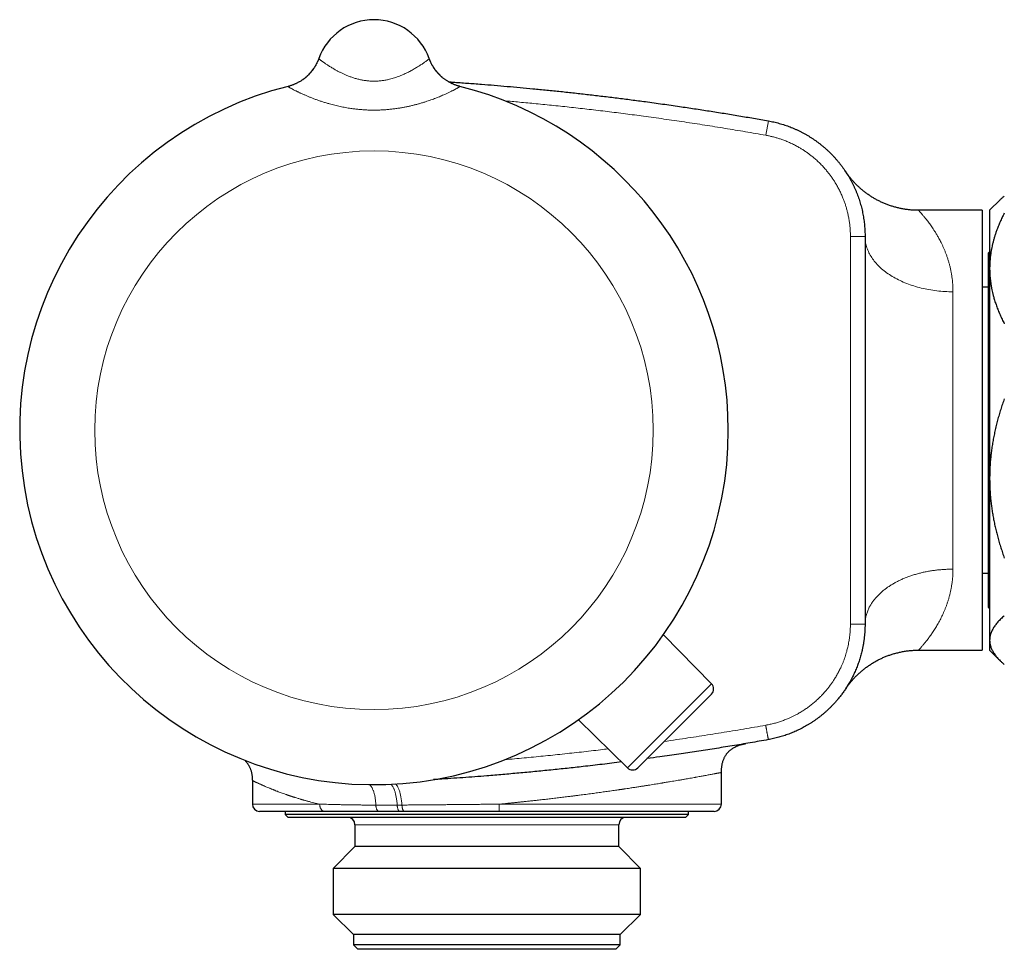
# Model space of a CAD drawing. Header units: millimetres. Extents: x 8 to 757, y 12 to 389.
# Tile 2 of 18: x 32 to 99, y 318 to 382. Entities that reach past the tile are written whole.
import ezdxf

# ---------------------------------------------------------------- set-up
doc = ezdxf.new("R2010")
doc.units = ezdxf.units.MM

msp = doc.modelspace()

# ---------------------------------------------------------------- linework, layer by layer
at = {"color": 7, "linetype": 'Continuous', "lineweight": 30}
for p, q in [((52.082, 379.051), (52.083, 379.052)), ((52.082, 379.051), (52.082, 379.051)), ((59.614, 379.052), (59.614, 379.051)), ((59.614, 379.051), (59.614, 379.051)), ((98.565, 369.419), (97.848, 368.703)), ((92.991, 368.703), (92.99, 368.703)), ((97.348, 368.703), (92.991, 368.703)), ((97.348, 368.703), (97.348, 338.703)), ((97.848, 368.703), (97.848, 364.739)), ((89.348, 366.927), (89.348, 353.703)), ((89.348, 366.919), (89.348, 366.927)), ((89.348, 366.927), (89.348, 366.918)), ((97.848, 365.879), (97.772, 365.803)), ((97.772, 341.603), (97.772, 365.803)), ((97.848, 364.739), (97.848, 350.422)), ((97.772, 363.453), (97.348, 363.454)), ((97.772, 363.451), (97.348, 363.451)), ((89.348, 353.703), (89.348, 340.479)), ((97.848, 350.422), (97.848, 339.387)), ((97.348, 343.955), (97.772, 343.955)), ((97.348, 343.953), (97.772, 343.953)), ((97.772, 341.603), (97.848, 341.527)), ((78.869, 336.413), (75.588, 339.752)), ((97.848, 339.387), (97.848, 338.703)), ((92.99, 338.703), (97.348, 338.703)), ((97.848, 338.703), (98.565, 337.986)), ((78.866, 335.709), (73.843, 330.685)), ((73.139, 330.682), (69.799, 333.964)), ((47.548, 329.816), (47.548, 328.203)), ((79.548, 328.203), (79.548, 330.363)), ((52.495, 327.703), (48.048, 327.703)), ((49.798, 327.703), (49.798, 327.503)), ((49.798, 327.503), (49.998, 327.303)), ((77.298, 327.503), (49.798, 327.503)), ((77.098, 327.303), (49.998, 327.303)), ((57.931, 327.703), (57.617, 327.703)), ((79.048, 327.703), (64.367, 327.703)), ((77.098, 327.303), (77.298, 327.503)), ((77.298, 327.503), (77.298, 327.703)), ((54.548, 326.803), (54.548, 325.303)), ((72.548, 325.303), (72.548, 326.803)), ((54.548, 325.303), (53.071, 323.825)), ((72.548, 325.303), (54.548, 325.303)), ((74.026, 323.825), (72.548, 325.303)), ((53.071, 323.825), (53.071, 320.68)), ((74.026, 323.825), (53.071, 323.825)), ((74.026, 320.68), (74.026, 323.825)), ((53.071, 320.68), (54.448, 319.303)), ((74.026, 320.68), (53.071, 320.68)), ((72.648, 319.303), (74.026, 320.68)), ((54.448, 319.303), (54.448, 318.603)), ((72.648, 319.303), (54.448, 319.303)), ((72.648, 318.603), (72.648, 319.303)), ((54.448, 318.603), (54.748, 318.303)), ((72.648, 318.603), (54.448, 318.603)), ((72.348, 318.303), (72.648, 318.603)), ((72.348, 318.303), (54.748, 318.303))]:
    msp.add_line(p, q, dxfattribs=at)
at = {"color": 252, "linetype": 'Continuous', "lineweight": 0}
for p, q in [((49.985, 377.152), (49.986, 377.153)), ((61.711, 377.153), (61.711, 377.152)), ((82.75, 374.803), (82.575, 373.819)), ((89.348, 366.927), (88.348, 366.927)), ((88.348, 340.486), (88.348, 366.927)), ((95.348, 363.148), (95.348, 344.227)), ((73.139, 330.682), (78.869, 336.413)), ((47.548, 328.203), (52.138, 328.203)), ((64.393, 328.203), (79.548, 328.203)), ((72.548, 326.803), (54.548, 326.803))]:
    msp.add_line(p, q, dxfattribs=at)
at = {"color": 7, "linetype": 'Continuous', "lineweight": 30, "flags": 128}
for points in [[(59.673, 378.9), (59.649, 378.959), (59.614, 379.051)], [(89.348, 366.978), (89.348, 366.927), (89.348, 366.927), (89.348, 366.927)]]:
    msp.add_lwpolyline(points, dxfattribs=at)
at = {"color": 252, "linetype": 'Continuous', "lineweight": 0, "flags": 128}
msp.add_lwpolyline([(95.348, 363.148), (95.21, 363.149), (95.071, 363.153), (94.933, 363.158), (94.795, 363.165), (94.657, 363.174), (94.519, 363.185), (94.382, 363.198), (94.246, 363.213), (94.11, 363.23), (93.975, 363.249), (93.84, 363.27), (93.706, 363.293), (93.574, 363.318), (93.442, 363.344), (93.311, 363.373), (93.181, 363.404), (93.052, 363.436), (92.925, 363.47), (92.799, 363.507), (92.674, 363.545), (92.551, 363.584), (92.429, 363.626), (92.308, 363.669), (92.19, 363.714), (92.073, 363.761), (91.958, 363.81), (91.844, 363.86), (91.733, 363.912), (91.623, 363.965), (91.515, 364.02), (91.41, 364.076), (91.306, 364.135), (91.205, 364.194), (91.106, 364.255), (91.009, 364.317), (90.914, 364.381), (90.822, 364.446), (90.732, 364.513), (90.645, 364.581), (90.56, 364.65), (90.478, 364.72), (90.398, 364.791), (90.321, 364.864), (90.247, 364.938), (90.175, 365.012), (90.107, 365.088), (90.041, 365.165), (89.977, 365.243), (89.917, 365.321), (89.86, 365.401), (89.805, 365.481), (89.754, 365.562), (89.705, 365.644), (89.659, 365.726), (89.617, 365.809), (89.577, 365.893), (89.541, 365.977), (89.508, 366.062), (89.478, 366.147), (89.451, 366.232), (89.427, 366.318), (89.406, 366.405), (89.388, 366.491), (89.374, 366.578), (89.363, 366.665), (89.355, 366.752), (89.35, 366.839), (89.348, 366.919)], dxfattribs=at)
at = {"color": 252, "linetype": 'Continuous', "lineweight": 0}
msp.add_circle((55.848, 353.703), 19.051, dxfattribs=at)
at = {"color": 7, "linetype": 'Continuous', "lineweight": 30}
for centre, radius, start, end in [((55.848, 377.703), 4, 19.69613, 160.30387), ((55.848, 353.703), 24.172, 104.03649, 0), ((55.848, 353.703), 24.172, 0, 75.96351), ((78.513, 336.062), 0.5, 315, 44.5), ((73.489, 331.039), 0.5, 225.5, 315), ((48.048, 328.203), 0.5, 180, 270), ((79.048, 328.203), 0.5, 270, 0), ((54.048, 326.803), 0.5, 0, 90), ((73.048, 326.803), 0.5, 90, 180)]:
    msp.add_arc(centre, radius, start, end, dxfattribs=at)
at = {"color": 252, "linetype": 'Continuous', "lineweight": 0}
for centre, start, end in [((49.259, 380.062), 284.02641, 340.30229), ((62.438, 380.062), 202.79871, 255.97347)]:
    msp.add_arc(centre, 2.999, start, end, dxfattribs=at)
at = {"color": 7, "linetype": 'Continuous', "lineweight": 30}
for points, knots in [([(52.082, 379.051), (52.082, 379.051), (52.082, 379.049), (52.08, 379.046), (52.079, 379.041), (52.076, 379.034), (52.073, 379.025), (52.068, 379.012), (52.061, 378.992), (52.049, 378.962), (52.032, 378.92), (52.007, 378.862), (51.977, 378.794), (51.943, 378.724), (51.908, 378.656), (51.871, 378.589), (51.831, 378.52), (51.788, 378.45), (51.743, 378.381), (51.694, 378.312), (51.644, 378.244), (51.591, 378.177), (51.537, 378.111), (51.48, 378.047), (51.421, 377.984), (51.361, 377.923), (51.298, 377.863), (51.234, 377.805), (51.168, 377.749), (51.1, 377.695), (51.031, 377.643), (50.96, 377.592), (50.888, 377.544), (50.814, 377.498), (50.739, 377.454), (50.663, 377.412), (50.585, 377.372), (50.506, 377.335), (50.427, 377.3), (50.346, 377.267), (50.261, 377.235), (50.172, 377.205), (50.079, 377.178), (50.017, 377.16), (49.986, 377.153), (49.986, 377.153)], [0, 0, 0, 0, 0.003157, 0.006393, 0.009342, 0.01225, 0.015595, 0.020078, 0.026705, 0.037117, 0.052585, 0.07329, 0.100862, 0.128036, 0.152112, 0.178194, 0.205177, 0.232792, 0.260837, 0.289183, 0.317748, 0.346475, 0.375326, 0.404273, 0.433296, 0.462381, 0.491516, 0.520693, 0.549905, 0.579147, 0.608414, 0.637703, 0.667012, 0.696337, 0.725677, 0.75503, 0.784395, 0.81377, 0.843155, 0.872548, 0.901949, 0.934657, 0.967345, 0.999925, 1, 1, 1, 1]), ([(61.711, 377.153), (61.686, 377.159), (61.633, 377.173), (61.552, 377.197), (61.468, 377.224), (61.385, 377.254), (61.303, 377.286), (61.222, 377.32), (61.143, 377.357), (61.065, 377.396), (60.988, 377.437), (60.913, 377.479), (60.84, 377.524), (60.768, 377.571), (60.698, 377.62), (60.629, 377.67), (60.562, 377.722), (60.497, 377.776), (60.434, 377.831), (60.373, 377.887), (60.314, 377.945), (60.256, 378.004), (60.201, 378.064), (60.148, 378.125), (60.097, 378.187), (60.049, 378.249), (60.002, 378.312), (59.958, 378.376), (59.916, 378.439), (59.876, 378.502), (59.839, 378.565), (59.805, 378.627), (59.772, 378.687), (59.743, 378.746), (59.716, 378.803), (59.692, 378.857), (59.671, 378.906), (59.654, 378.948), (59.641, 378.98), (59.632, 379.003), (59.626, 379.019), (59.622, 379.029), (59.62, 379.037), (59.618, 379.042), (59.616, 379.046), (59.615, 379.05), (59.614, 379.051), (59.614, 379.051)], [0, 0, 0, 0, 0.025931, 0.055788, 0.085569, 0.115272, 0.144893, 0.174429, 0.203877, 0.233233, 0.262493, 0.291651, 0.320703, 0.349642, 0.378462, 0.407156, 0.435714, 0.464128, 0.492387, 0.520479, 0.548389, 0.576103, 0.603602, 0.630865, 0.657867, 0.68458, 0.71097, 0.736995, 0.762609, 0.78775, 0.812349, 0.836314, 0.859535, 0.881869, 0.90313, 0.923066, 0.941289, 0.957056, 0.968986, 0.97682, 0.982035, 0.985754, 0.988673, 0.991281, 0.993985, 0.997059, 1, 1, 1, 1]), ([(60.94, 377.465), (61.037, 377.459), (61.459, 377.431), (62.205, 377.377), (63.147, 377.307), (64.057, 377.233), (64.936, 377.159), (65.814, 377.081), (66.715, 376.996), (67.639, 376.906), (68.587, 376.808), (69.534, 376.706), (70.49, 376.598), (71.454, 376.485), (72.427, 376.366), (73.399, 376.242), (74.434, 376.105), (75.533, 375.954), (76.646, 375.794), (77.709, 375.636), (78.72, 375.479), (79.729, 375.318), (80.737, 375.152), (81.744, 374.981), (82.415, 374.863), (82.75, 374.803)], [0, 0, 0, 0, 0.013309, 0.057719, 0.102129, 0.14222, 0.182312, 0.222407, 0.262501, 0.30584, 0.349179, 0.392522, 0.435865, 0.480432, 0.524998, 0.569569, 0.61414, 0.667552, 0.720966, 0.767557, 0.814149, 0.86061, 0.90707, 0.953535, 1, 1, 1, 1]), ([(82.75, 374.803), (82.75, 374.803), (82.813, 374.792), (82.938, 374.768), (83.126, 374.728), (83.312, 374.683), (83.498, 374.634), (83.682, 374.58), (83.866, 374.522), (84.048, 374.459), (84.229, 374.392), (84.408, 374.32), (84.586, 374.244), (84.762, 374.163), (84.936, 374.079), (85.108, 373.989), (85.278, 373.897), (85.444, 373.8), (85.608, 373.7), (85.769, 373.596), (85.927, 373.488), (86.084, 373.376), (86.237, 373.26), (86.389, 373.141), (86.537, 373.017), (86.682, 372.89), (86.825, 372.76), (86.964, 372.626), (87.101, 372.488), (87.234, 372.347), (87.363, 372.203), (87.488, 372.057), (87.609, 371.908), (87.727, 371.757), (87.841, 371.603), (87.951, 371.445), (88.058, 371.285), (88.161, 371.122), (88.26, 370.957), (88.355, 370.789), (88.447, 370.618), (88.534, 370.446), (88.617, 370.271), (88.696, 370.093), (88.77, 369.915), (88.84, 369.736), (88.905, 369.556), (88.966, 369.374), (89.022, 369.19), (89.074, 369.005), (89.122, 368.819), (89.166, 368.631), (89.204, 368.442), (89.239, 368.252), (89.268, 368.061), (89.293, 367.869), (89.314, 367.676), (89.33, 367.483), (89.341, 367.293), (89.347, 367.108), (89.348, 366.987), (89.348, 366.927)], [0, 0, 0, 0, 0.0000054, 0.0171582, 0.0343209, 0.0515181, 0.0687152, 0.085952, 0.1031888, 0.1204654, 0.1377421, 0.155059, 0.1723758, 0.1897334, 0.2070909, 0.2244895, 0.2418881, 0.2590407, 0.2762031, 0.2934, 0.3105967, 0.3278333, 0.3450698, 0.3623462, 0.3796227, 0.3969393, 0.4142559, 0.4316131, 0.4489703, 0.4663685, 0.4837668, 0.5009178, 0.5180787, 0.5352739, 0.5524692, 0.569704, 0.5869389, 0.6042138, 0.6214886, 0.6388037, 0.6561187, 0.6734742, 0.6908296, 0.7082262, 0.7256228, 0.7427765, 0.7599399, 0.7771378, 0.7943357, 0.8115733, 0.8288109, 0.8460885, 0.863366, 0.8806838, 0.8980015, 0.9153597, 0.9327178, 0.9501171, 0.9675163, 0.983754, 1, 1, 1, 1]), ([(92.991, 368.703), (92.972, 368.703), (92.91, 368.703), (92.807, 368.705), (92.68, 368.711), (92.554, 368.718), (92.428, 368.729), (92.302, 368.742), (92.177, 368.758), (92.053, 368.776), (91.929, 368.797), (91.806, 368.821), (91.684, 368.847), (91.562, 368.875), (91.441, 368.906), (91.321, 368.939), (91.202, 368.975), (91.084, 369.013), (90.967, 369.054), (90.851, 369.097), (90.737, 369.142), (90.623, 369.189), (90.511, 369.239), (90.4, 369.29), (90.291, 369.344), (90.183, 369.4), (90.077, 369.457), (89.972, 369.517), (89.868, 369.579), (89.767, 369.642), (89.667, 369.707), (89.569, 369.774), (89.472, 369.842), (89.378, 369.912), (89.285, 369.983), (89.195, 370.055), (89.106, 370.129), (89.02, 370.204), (88.936, 370.28), (88.854, 370.356), (88.775, 370.433), (88.698, 370.51), (88.623, 370.588), (88.551, 370.666), (88.482, 370.743), (88.416, 370.819), (88.354, 370.894), (88.294, 370.968), (88.239, 371.039), (88.188, 371.106), (88.141, 371.169), (88.1, 371.226), (88.067, 371.274), (88.042, 371.309), (88.026, 371.332), (88.017, 371.346), (88.011, 371.355), (88.007, 371.361), (88.004, 371.365), (88.002, 371.368), (88.002, 371.369), (88.001, 371.37)], [0, 0, 0, 0, 0.009779, 0.031268, 0.052729, 0.074161, 0.095564, 0.116938, 0.13828, 0.159591, 0.180869, 0.202114, 0.223323, 0.244496, 0.265632, 0.286728, 0.307784, 0.328797, 0.349767, 0.37069, 0.391564, 0.412388, 0.433158, 0.453871, 0.474525, 0.495116, 0.51564, 0.536093, 0.55647, 0.576765, 0.596973, 0.617087, 0.6371, 0.657003, 0.676787, 0.69644, 0.715951, 0.735303, 0.754481, 0.773465, 0.792231, 0.810752, 0.828994, 0.846918, 0.864474, 0.881603, 0.898229, 0.914259, 0.929571, 0.944013, 0.957379, 0.969391, 0.97958, 0.986971, 0.991284, 0.993882, 0.995585, 0.996832, 0.997903, 0.999019, 1, 1, 1, 1]), ([(88.008, 371.36), (88.008, 371.36), (88.004, 371.366), (88.001, 371.37), (88.001, 371.37), (88.001, 371.37)], [0, 0, 0, 0, 0.069305, 0.631901, 1, 1, 1, 1]), ([(88.13, 371.17), (88.12, 371.187), (88.099, 371.221), (88.079, 371.251), (88.07, 371.264), (88.07, 371.266)], [0, 0, 0, 0, 0.473984, 0.947967, 1, 1, 1, 1]), ([(98.565, 369.419), (98.61, 369.463), (98.699, 369.551), (98.799, 369.638), (98.848, 369.681)], [0, 0, 0, 0, 0.4999053, 1, 1, 1, 1]), ([(98.848, 368.51), (98.798, 368.41), (98.698, 368.211), (98.56, 367.909), (98.432, 367.605), (98.328, 367.333), (98.245, 367.093), (98.179, 366.886), (98.119, 366.679), (98.064, 366.472), (98.016, 366.265), (97.969, 366.039), (97.928, 365.795), (97.892, 365.531), (97.867, 365.267), (97.851, 365.003), (97.849, 364.827), (97.848, 364.739)], [0, 0, 0, 0, 0.082024, 0.1640705, 0.2461131, 0.3281316, 0.3831566, 0.4381857, 0.4932102, 0.5476233, 0.6020413, 0.656454, 0.7251417, 0.7938633, 0.862595, 0.9313143, 1, 1, 1, 1]), ([(97.848, 364.739), (97.849, 364.695), (97.849, 364.57), (97.857, 364.364), (97.875, 364.12), (97.901, 363.877), (97.935, 363.634), (97.976, 363.405), (98.021, 363.189), (98.069, 362.987), (98.131, 362.754), (98.21, 362.489), (98.311, 362.189), (98.427, 361.885), (98.556, 361.577), (98.696, 361.271), (98.797, 361.069), (98.848, 360.968)], [0, 0, 0, 0, 0.034083, 0.097391, 0.160726, 0.22407, 0.287406, 0.350716, 0.403936, 0.457161, 0.510382, 0.588811, 0.66724, 0.750415, 0.833615, 0.916819, 1, 1, 1, 1]), ([(98.848, 355.855), (98.805, 355.733), (98.719, 355.487), (98.6, 355.119), (98.489, 354.751), (98.387, 354.385), (98.293, 354.017), (98.207, 353.65), (98.131, 353.284), (98.064, 352.919), (98.005, 352.556), (97.957, 352.196), (97.917, 351.837), (97.886, 351.482), (97.864, 351.127), (97.851, 350.775), (97.849, 350.54), (97.848, 350.422)], [0, 0, 0, 0, 0.070136, 0.140298, 0.20892, 0.277542, 0.34567, 0.413798, 0.480961, 0.548124, 0.614026, 0.679929, 0.744564, 0.809199, 0.872905, 0.936611, 1, 1, 1, 1]), ([(97.848, 350.422), (97.849, 350.364), (97.849, 350.189), (97.857, 349.896), (97.874, 349.544), (97.9, 349.193), (97.934, 348.842), (97.977, 348.493), (98.028, 348.144), (98.086, 347.797), (98.153, 347.451), (98.227, 347.106), (98.31, 346.757), (98.402, 346.404), (98.503, 346.048), (98.611, 345.693), (98.725, 345.34), (98.807, 345.106), (98.848, 344.989)], [0, 0, 0, 0, 0.031424, 0.0949, 0.158401, 0.221913, 0.285417, 0.348894, 0.412349, 0.475827, 0.539313, 0.602795, 0.666254, 0.732988, 0.799741, 0.866503, 0.933261, 1, 1, 1, 1]), ([(98.848, 341.049), (98.808, 341.014), (98.729, 340.944), (98.617, 340.839), (98.511, 340.733), (98.411, 340.627), (98.319, 340.519), (98.234, 340.41), (98.156, 340.3), (98.085, 340.187), (98.023, 340.075), (97.97, 339.961), (97.926, 339.846), (97.891, 339.732), (97.867, 339.617), (97.851, 339.502), (97.849, 339.425), (97.848, 339.387)], [0, 0, 0, 0, 0.065066, 0.130138, 0.195203, 0.26048, 0.325763, 0.391039, 0.458346, 0.525661, 0.592966, 0.660771, 0.72862, 0.796488, 0.864355, 0.932198, 1, 1, 1, 1]), ([(89.348, 340.479), (89.347, 340.404), (89.345, 340.255), (89.337, 340.03), (89.321, 339.806), (89.298, 339.581), (89.27, 339.357), (89.235, 339.134), (89.194, 338.911), (89.15, 338.709), (89.107, 338.527), (89.064, 338.365), (89.018, 338.204), (88.969, 338.044), (88.917, 337.885), (88.86, 337.726), (88.801, 337.569), (88.738, 337.412), (88.672, 337.257), (88.602, 337.104), (88.529, 336.951), (88.453, 336.8), (88.374, 336.651), (88.291, 336.503), (88.205, 336.356), (88.099, 336.184), (87.969, 335.986), (87.814, 335.765), (87.651, 335.549), (87.497, 335.359), (87.355, 335.194), (87.226, 335.051), (87.093, 334.911), (86.958, 334.774), (86.819, 334.64), (86.677, 334.511), (86.532, 334.384), (86.384, 334.261), (86.233, 334.142), (86.079, 334.026), (85.923, 333.914), (85.763, 333.806), (85.602, 333.702), (85.442, 333.604), (85.283, 333.512), (85.126, 333.426), (84.968, 333.344), (84.807, 333.264), (84.644, 333.189), (84.48, 333.117), (84.313, 333.048), (84.145, 332.983), (83.976, 332.922), (83.804, 332.865), (83.632, 332.811), (83.458, 332.762), (83.283, 332.716), (83.106, 332.673), (82.929, 332.636), (82.81, 332.614), (82.75, 332.602)], [0, 0, 0, 0, 0.020129, 0.040254, 0.060432, 0.080611, 0.100854, 0.121097, 0.141403, 0.161708, 0.176698, 0.191695, 0.206719, 0.221743, 0.236794, 0.251845, 0.266935, 0.282025, 0.297142, 0.312259, 0.327415, 0.342571, 0.357754, 0.372937, 0.388149, 0.403368, 0.427513, 0.451657, 0.475912, 0.500167, 0.517413, 0.534658, 0.551944, 0.569229, 0.586467, 0.603704, 0.620982, 0.638259, 0.655467, 0.672675, 0.689922, 0.707169, 0.724402, 0.741645, 0.757654, 0.773672, 0.789724, 0.805776, 0.821861, 0.837945, 0.854076, 0.870207, 0.88637, 0.902533, 0.918742, 0.934952, 0.951194, 0.967436, 0.983715, 1, 1, 1, 1]), ([(89.348, 340.479), (89.348, 340.479), (89.348, 340.452), (89.347, 340.402), (89.346, 340.357), (89.346, 340.336)], [0, 0, 0, 0, 0.0002994, 0.5270914, 1, 1, 1, 1]), ([(97.848, 339.387), (97.849, 339.368), (97.849, 339.318), (97.856, 339.239), (97.869, 339.149), (97.889, 339.053), (97.918, 338.95), (97.958, 338.842), (98.006, 338.734), (98.062, 338.627), (98.126, 338.519), (98.198, 338.412), (98.279, 338.305), (98.367, 338.198), (98.461, 338.092), (98.572, 337.978), (98.699, 337.855), (98.799, 337.768), (98.848, 337.725)], [0, 0, 0, 0, 0.034083, 0.087219, 0.140361, 0.193498, 0.257638, 0.321803, 0.385978, 0.450146, 0.514289, 0.578938, 0.643607, 0.708285, 0.772958, 0.837611, 0.918805, 1, 1, 1, 1]), ([(88.027, 336.074), (88.027, 336.075), (88.03, 336.078), (88.034, 336.085), (88.041, 336.095), (88.05, 336.107), (88.061, 336.124), (88.077, 336.146), (88.099, 336.178), (88.132, 336.224), (88.175, 336.282), (88.226, 336.351), (88.284, 336.424), (88.346, 336.502), (88.413, 336.583), (88.486, 336.667), (88.562, 336.752), (88.641, 336.837), (88.723, 336.922), (88.808, 337.006), (88.895, 337.088), (88.984, 337.17), (89.075, 337.25), (89.167, 337.328), (89.262, 337.405), (89.358, 337.479), (89.456, 337.552), (89.556, 337.623), (89.657, 337.692), (89.76, 337.759), (89.864, 337.824), (89.969, 337.887), (90.076, 337.948), (90.184, 338.007), (90.293, 338.063), (90.404, 338.117), (90.515, 338.169), (90.628, 338.219), (90.742, 338.266), (90.856, 338.311), (90.972, 338.354), (91.088, 338.394), (91.206, 338.432), (91.324, 338.467), (91.447, 338.502), (91.575, 338.534), (91.709, 338.565), (91.843, 338.593), (91.977, 338.617), (92.112, 338.639), (92.247, 338.657), (92.382, 338.673), (92.517, 338.685), (92.652, 338.694), (92.786, 338.7), (92.899, 338.703), (92.967, 338.703), (92.99, 338.703)], [0, 0, 0, 0, 0.001093, 0.003248, 0.005538, 0.00822, 0.011607, 0.016145, 0.022526, 0.031806, 0.044851, 0.059675, 0.075679, 0.092604, 0.110764, 0.129744, 0.149279, 0.169191, 0.189363, 0.209722, 0.230217, 0.250815, 0.271491, 0.292229, 0.313017, 0.333846, 0.354707, 0.375596, 0.396509, 0.417441, 0.43839, 0.459355, 0.480332, 0.50132, 0.522319, 0.543327, 0.564342, 0.585365, 0.606394, 0.627429, 0.648469, 0.669515, 0.690565, 0.711618, 0.732676, 0.756093, 0.779519, 0.802892, 0.826213, 0.849484, 0.872709, 0.89589, 0.919028, 0.942125, 0.965184, 0.988205, 1, 1, 1, 1]), ([(88.003, 336.039), (88.002, 336.037), (88, 336.034), (88.001, 336.036), (88.002, 336.037)], [0, 0, 0, 0, 0.737312, 1, 1, 1, 1]), ([(88.026, 336.073), (88.027, 336.075), (88.033, 336.084), (88.05, 336.109), (88.074, 336.147), (88.095, 336.179), (88.104, 336.194)], [0, 0, 0, 0, 0.060808, 0.395807, 0.732053, 1, 1, 1, 1]), ([(82.75, 332.602), (82.339, 332.53), (81.517, 332.385), (80.29, 332.179), (79.069, 331.981), (77.86, 331.793), (76.619, 331.608), (75.489, 331.445), (74.758, 331.346), (74.464, 331.306)], [0, 0, 0, 0, 0.149272, 0.298549, 0.44506, 0.591577, 0.736385, 0.893753, 1, 1, 1, 1]), ([(79.548, 330.363), (79.549, 330.405), (79.55, 330.485), (79.556, 330.601), (79.567, 330.71), (79.581, 330.812), (79.599, 330.916), (79.623, 331.02), (79.653, 331.124), (79.687, 331.222), (79.724, 331.314), (79.765, 331.4), (79.806, 331.475), (79.846, 331.542), (79.886, 331.601), (79.934, 331.664), (79.992, 331.733), (80.063, 331.809), (80.143, 331.881), (80.229, 331.95), (80.324, 332.015), (80.422, 332.074), (80.522, 332.125), (80.621, 332.17), (80.719, 332.208), (80.814, 332.24), (80.909, 332.268), (80.984, 332.288), (81.037, 332.3), (81.068, 332.307), (81.094, 332.313), (81.113, 332.316), (81.123, 332.318), (81.126, 332.319), (81.127, 332.319), (81.128, 332.319), (81.129, 332.32), (81.132, 332.32), (81.136, 332.321), (81.14, 332.322), (81.144, 332.322), (81.148, 332.323), (81.152, 332.324), (81.156, 332.325), (81.159, 332.325), (81.161, 332.326), (81.163, 332.326), (81.164, 332.326), (81.164, 332.326)], [0, 0, 0, 0, 0.036818, 0.071326, 0.103685, 0.134042, 0.162537, 0.197243, 0.229229, 0.258719, 0.289442, 0.317423, 0.342848, 0.365861, 0.386565, 0.406153, 0.436095, 0.466837, 0.498527, 0.531332, 0.565438, 0.600005, 0.633393, 0.665546, 0.696394, 0.726083, 0.75547, 0.784603, 0.794194, 0.803704, 0.813037, 0.818223, 0.820996, 0.821497, 0.821678, 0.821878, 0.822364, 0.822998, 0.827243, 0.834416, 0.844573, 0.857732, 0.873903, 0.893088, 0.91529, 0.940509, 0.968745, 1, 1, 1, 1]), ([(81.077, 332.312), (81.089, 332.314), (81.12, 332.319), (81.157, 332.325), (81.189, 332.331), (81.209, 332.334), (81.212, 332.335), (81.213, 332.335)], [0, 0, 0, 0, 0.125245, 0.343425, 0.561839, 0.780645, 1, 1, 1, 1]), ([(81.164, 332.326), (81.164, 332.326), (81.164, 332.326), (81.163, 332.326), (81.16, 332.326), (81.156, 332.325), (81.149, 332.324), (81.141, 332.323), (81.13, 332.321), (81.117, 332.319), (81.106, 332.317), (81.1, 332.316)], [0, 0, 0, 0, 0.042899, 0.137267, 0.239276, 0.348929, 0.466232, 0.591195, 0.72383, 0.864154, 1, 1, 1, 1]), ([(47.031, 331.198), (47.048, 331.18), (47.082, 331.145), (47.129, 331.091), (47.173, 331.037), (47.214, 330.982), (47.251, 330.926), (47.286, 330.871), (47.319, 330.813), (47.35, 330.754), (47.379, 330.692), (47.406, 330.627), (47.433, 330.555), (47.459, 330.476), (47.481, 330.394), (47.501, 330.31), (47.517, 330.224), (47.53, 330.132), (47.54, 330.033), (47.547, 329.927), (47.548, 329.854), (47.548, 329.816)], [0, 0, 0, 0, 0.048745, 0.096216, 0.142439, 0.187505, 0.231495, 0.274482, 0.316928, 0.363947, 0.406051, 0.45227, 0.502765, 0.557738, 0.617444, 0.671038, 0.728344, 0.789605, 0.855093, 0.925112, 1, 1, 1, 1]), ([(72.735, 331.079), (72.734, 331.079), (72.297, 331.023), (71.423, 330.917), (70.185, 330.772), (69.018, 330.644), (67.923, 330.529), (66.828, 330.42), (65.734, 330.318), (64.642, 330.221), (63.639, 330.138), (62.727, 330.067), (61.905, 330.007), (61.082, 329.95), (60.416, 329.906), (60.024, 329.882), (59.906, 329.875)], [0, 0, 0, 0, 0.000242, 0.10255, 0.204862, 0.290416, 0.375841, 0.46127, 0.546439, 0.631612, 0.716656, 0.780628, 0.844602, 0.908578, 0.972555, 1, 1, 1, 1]), ([(56.207, 327.703), (56.095, 327.703), (55.87, 327.703), (55.54, 327.703), (55.214, 327.703), (54.893, 327.703), (54.577, 327.703), (54.268, 327.703), (53.965, 327.703), (53.665, 327.703), (53.366, 327.703), (53.069, 327.703), (52.778, 327.703), (52.589, 327.703), (52.495, 327.703)], [0, 0, 0, 0, 0.082181, 0.16439, 0.246601, 0.328783, 0.411532, 0.494281, 0.57589, 0.657498, 0.74311, 0.828747, 0.914386, 1, 1, 1, 1]), ([(57.617, 327.703), (57.542, 327.703), (57.392, 327.703), (57.17, 327.703), (56.95, 327.703), (56.715, 327.703), (56.467, 327.703), (56.294, 327.703), (56.207, 327.703)], [0, 0, 0, 0, 0.155368, 0.310787, 0.465952, 0.621167, 0.810539, 1, 1, 1, 1]), ([(64.367, 327.703), (64.259, 327.703), (64.043, 327.703), (63.718, 327.703), (63.393, 327.703), (63.033, 327.703), (62.638, 327.703), (62.207, 327.703), (61.778, 327.703), (61.349, 327.703), (60.92, 327.703), (60.495, 327.703), (60.074, 327.703), (59.679, 327.703), (59.307, 327.703), (58.959, 327.703), (58.613, 327.703), (58.27, 327.703), (58.044, 327.703), (57.931, 327.703)], [0, 0, 0, 0, 0.049436, 0.098872, 0.14839, 0.197908, 0.263628, 0.329372, 0.395116, 0.460835, 0.527059, 0.593284, 0.658528, 0.723773, 0.779003, 0.834256, 0.889516, 0.944769, 1, 1, 1, 1])]:
    msp.add_open_spline(points, degree=3, knots=knots, dxfattribs=at)
at = {"color": 252, "linetype": 'Continuous', "lineweight": 0}
for points, knots in [([(52.082, 379.051), (52.082, 379.05), (52.083, 379.048), (52.087, 379.042), (52.095, 379.035), (52.107, 379.022), (52.128, 379.005), (52.159, 378.98), (52.197, 378.949), (52.243, 378.914), (52.297, 378.874), (52.359, 378.829), (52.428, 378.78), (52.503, 378.728), (52.584, 378.673), (52.673, 378.614), (52.768, 378.552), (52.871, 378.488), (52.98, 378.421), (53.081, 378.361), (53.171, 378.31), (53.248, 378.266), (53.328, 378.223), (53.41, 378.179), (53.494, 378.135), (53.581, 378.092), (53.671, 378.049), (53.762, 378.006), (53.856, 377.963), (53.955, 377.921), (54.058, 377.878), (54.167, 377.836), (54.277, 377.795), (54.39, 377.756), (54.506, 377.719), (54.624, 377.685), (54.744, 377.652), (54.866, 377.623), (54.989, 377.596), (55.113, 377.573), (55.239, 377.554), (55.366, 377.537), (55.495, 377.525), (55.625, 377.516), (55.755, 377.511), (55.886, 377.51), (56.015, 377.513), (56.143, 377.52), (56.271, 377.531), (56.398, 377.545), (56.526, 377.564), (56.652, 377.586), (56.777, 377.611), (56.92, 377.644), (57.079, 377.686), (57.253, 377.739), (57.423, 377.796), (57.589, 377.858), (57.749, 377.923), (57.905, 377.992), (58.053, 378.061), (58.195, 378.131), (58.329, 378.201), (58.458, 378.272), (58.582, 378.341), (58.699, 378.41), (58.809, 378.478), (58.919, 378.546), (59.025, 378.614), (59.126, 378.682), (59.219, 378.745), (59.303, 378.804), (59.377, 378.857), (59.441, 378.905), (59.495, 378.946), (59.539, 378.981), (59.574, 379.009), (59.598, 379.03), (59.61, 379.042), (59.614, 379.049), (59.614, 379.05), (59.614, 379.051)], [0, 0, 0, 0, 0.009805, 0.01962, 0.029466, 0.039322, 0.054261, 0.069236, 0.084248, 0.099296, 0.114381, 0.129502, 0.144661, 0.159378, 0.174128, 0.188911, 0.203728, 0.218579, 0.233463, 0.248381, 0.257579, 0.266778, 0.276009, 0.28524, 0.294503, 0.303767, 0.313065, 0.322362, 0.331691, 0.341028, 0.351039, 0.36105, 0.37111, 0.381169, 0.391282, 0.401395, 0.411567, 0.421739, 0.431791, 0.441843, 0.451963, 0.462082, 0.472275, 0.482467, 0.492737, 0.503008, 0.513044, 0.52308, 0.533191, 0.543301, 0.553484, 0.563668, 0.573921, 0.584174, 0.599132, 0.614138, 0.629189, 0.644284, 0.659422, 0.674599, 0.689815, 0.704613, 0.719446, 0.734313, 0.749213, 0.764148, 0.779116, 0.794119, 0.811139, 0.828211, 0.845334, 0.86251, 0.87974, 0.897024, 0.91405, 0.93113, 0.948264, 0.965453, 0.982697, 0.991345, 1, 1, 1, 1]), ([(61.711, 377.152), (61.711, 377.151), (61.711, 377.147), (61.699, 377.138), (61.681, 377.124), (61.653, 377.106), (61.617, 377.084), (61.572, 377.057), (61.519, 377.027), (61.461, 376.996), (61.401, 376.963), (61.34, 376.931), (61.274, 376.897), (61.203, 376.861), (61.127, 376.823), (61.045, 376.783), (60.959, 376.742), (60.868, 376.699), (60.772, 376.655), (60.661, 376.605), (60.532, 376.548), (60.383, 376.485), (60.228, 376.421), (60.066, 376.357), (59.898, 376.293), (59.724, 376.23), (59.544, 376.167), (59.352, 376.103), (59.148, 376.039), (58.932, 375.975), (58.71, 375.914), (58.484, 375.857), (58.254, 375.803), (58.02, 375.754), (57.782, 375.708), (57.534, 375.667), (57.275, 375.629), (57.006, 375.597), (56.734, 375.571), (56.461, 375.552), (56.186, 375.54), (55.911, 375.535), (55.635, 375.536), (55.36, 375.545), (55.086, 375.561), (54.812, 375.584), (54.539, 375.614), (54.296, 375.647), (54.082, 375.68), (53.897, 375.712), (53.713, 375.747), (53.531, 375.784), (53.35, 375.825), (53.172, 375.867), (52.995, 375.913), (52.798, 375.966), (52.623, 376.017), (52.468, 376.064), (52.354, 376.101), (52.241, 376.138), (52.129, 376.175), (52.019, 376.214), (51.911, 376.252), (51.805, 376.291), (51.701, 376.331), (51.598, 376.37), (51.498, 376.41), (51.4, 376.45), (51.303, 376.49), (51.21, 376.529), (51.118, 376.569), (51.03, 376.608), (50.944, 376.646), (50.861, 376.684), (50.781, 376.721), (50.705, 376.758), (50.631, 376.793), (50.561, 376.827), (50.486, 376.865), (50.407, 376.905), (50.327, 376.946), (50.255, 376.985), (50.191, 377.02), (50.134, 377.052), (50.087, 377.08), (50.048, 377.103), (50.021, 377.121), (50.003, 377.133), (49.992, 377.142), (49.986, 377.149), (49.985, 377.151), (49.985, 377.152)], [0, 0, 0, 0, 0.011063, 0.022126, 0.033296, 0.044465, 0.055744, 0.067022, 0.078409, 0.089797, 0.099012, 0.108227, 0.117498, 0.126768, 0.136091, 0.145415, 0.15479, 0.164166, 0.173585, 0.183016, 0.195696, 0.208404, 0.221137, 0.233896, 0.24668, 0.259486, 0.272314, 0.285164, 0.299488, 0.313839, 0.328216, 0.342616, 0.357039, 0.371485, 0.385951, 0.400439, 0.416369, 0.432324, 0.448305, 0.464311, 0.480342, 0.496398, 0.512394, 0.528415, 0.54446, 0.560531, 0.576627, 0.592749, 0.603912, 0.615076, 0.626277, 0.637478, 0.64872, 0.659962, 0.671247, 0.682532, 0.69811, 0.705915, 0.713721, 0.721545, 0.729368, 0.737211, 0.745053, 0.752916, 0.760778, 0.768663, 0.776547, 0.784521, 0.792495, 0.800495, 0.808495, 0.816522, 0.824549, 0.832606, 0.840663, 0.848751, 0.856839, 0.86496, 0.873082, 0.884517, 0.895951, 0.907491, 0.919031, 0.930684, 0.942337, 0.954111, 0.965885, 0.974384, 0.982894, 0.991441, 1, 1, 1, 1]), ([(82.575, 373.819), (82.113, 373.9), (81.19, 374.063), (79.802, 374.294), (78.413, 374.516), (77.023, 374.728), (75.63, 374.931), (74.289, 375.116), (73, 375.286), (71.762, 375.441), (70.535, 375.587), (69.318, 375.724), (68.112, 375.853), (66.93, 375.971), (65.814, 376.077), (65.1, 376.14), (64.763, 376.169)], [0, 0, 0, 0, 0.078263, 0.156527, 0.23479, 0.313071, 0.391352, 0.469632, 0.539034, 0.608437, 0.677839, 0.745347, 0.812856, 0.880364, 0.943616, 1, 1, 1, 1]), ([(88.348, 366.927), (88.348, 366.98), (88.347, 367.085), (88.34, 367.288), (88.324, 367.534), (88.293, 367.824), (88.249, 368.112), (88.197, 368.38), (88.139, 368.63), (88.077, 368.862), (88.007, 369.091), (87.929, 369.318), (87.837, 369.557), (87.73, 369.809), (87.604, 370.072), (87.468, 370.329), (87.33, 370.566), (87.193, 370.782), (87.057, 370.98), (86.915, 371.173), (86.767, 371.361), (86.601, 371.557), (86.416, 371.759), (86.211, 371.965), (85.998, 372.163), (85.789, 372.34), (85.588, 372.499), (85.394, 372.641), (85.196, 372.776), (84.994, 372.904), (84.773, 373.034), (84.531, 373.164), (84.27, 373.291), (84.003, 373.407), (83.747, 373.505), (83.504, 373.588), (83.275, 373.658), (83.044, 373.72), (82.81, 373.775), (82.653, 373.804), (82.575, 373.819)], [0, 0, 0, 0, 0.016249, 0.032498, 0.062289, 0.092105, 0.121921, 0.151712, 0.176234, 0.200778, 0.225329, 0.249873, 0.274395, 0.30418, 0.333991, 0.363803, 0.393588, 0.418106, 0.442646, 0.467192, 0.491732, 0.51625, 0.546037, 0.57585, 0.605664, 0.635451, 0.659971, 0.684513, 0.709061, 0.733603, 0.758123, 0.787911, 0.817724, 0.847538, 0.877326, 0.901847, 0.926389, 0.950938, 0.97548, 1, 1, 1, 1]), ([(92.991, 368.702), (92.991, 368.702), (92.99, 368.703), (92.994, 368.699), (93.002, 368.691), (93.014, 368.677), (93.031, 368.66), (93.051, 368.638), (93.075, 368.611), (93.103, 368.58), (93.135, 368.545), (93.171, 368.505), (93.21, 368.461), (93.252, 368.412), (93.301, 368.356), (93.356, 368.29), (93.423, 368.21), (93.498, 368.118), (93.581, 368.013), (93.669, 367.899), (93.76, 367.776), (93.853, 367.646), (93.95, 367.507), (94.047, 367.36), (94.133, 367.224), (94.208, 367.103), (94.27, 366.999), (94.331, 366.891), (94.397, 366.773), (94.466, 366.644), (94.543, 366.493), (94.623, 366.327), (94.706, 366.145), (94.786, 365.956), (94.863, 365.76), (94.937, 365.558), (95.006, 365.349), (95.071, 365.133), (95.131, 364.91), (95.184, 364.681), (95.232, 364.444), (95.272, 364.201), (95.302, 363.971), (95.323, 363.756), (95.338, 363.557), (95.347, 363.355), (95.348, 363.217), (95.348, 363.148)], [0, 0, 0, 0, 0.008321, 0.027375, 0.046432, 0.065487, 0.084636, 0.103787, 0.122936, 0.142132, 0.16133, 0.180526, 0.199804, 0.219085, 0.238363, 0.261563, 0.284778, 0.312375, 0.339973, 0.367647, 0.39532, 0.42305, 0.450797, 0.478591, 0.506402, 0.523815, 0.541227, 0.558655, 0.576082, 0.597025, 0.617974, 0.643107, 0.66824, 0.693426, 0.718612, 0.743869, 0.769126, 0.794452, 0.819777, 0.845195, 0.870612, 0.896124, 0.921636, 0.941198, 0.960761, 0.980381, 1, 1, 1, 1]), ([(95.348, 344.227), (95.307, 344.227), (95.217, 344.227), (95.08, 344.225), (94.937, 344.22), (94.794, 344.214), (94.651, 344.205), (94.509, 344.194), (94.366, 344.181), (94.224, 344.165), (94.083, 344.148), (93.943, 344.128), (93.804, 344.106), (93.665, 344.083), (93.528, 344.057), (93.391, 344.028), (93.255, 343.998), (93.12, 343.966), (92.986, 343.932), (92.854, 343.895), (92.723, 343.857), (92.593, 343.816), (92.465, 343.773), (92.338, 343.729), (92.213, 343.682), (92.091, 343.634), (91.972, 343.585), (91.854, 343.533), (91.738, 343.48), (91.624, 343.425), (91.511, 343.368), (91.402, 343.309), (91.294, 343.248), (91.188, 343.186), (91.085, 343.122), (90.984, 343.057), (90.885, 342.99), (90.79, 342.921), (90.692, 342.847), (90.592, 342.768), (90.492, 342.684), (90.395, 342.598), (90.302, 342.51), (90.213, 342.42), (90.128, 342.328), (90.047, 342.235), (89.97, 342.141), (89.897, 342.044), (89.828, 341.947), (89.764, 341.848), (89.7, 341.741), (89.639, 341.628), (89.58, 341.507), (89.528, 341.384), (89.482, 341.26), (89.443, 341.135), (89.41, 341.009), (89.384, 340.882), (89.365, 340.754), (89.352, 340.625), (89.35, 340.539), (89.349, 340.496)], [0, 0, 0, 0, 0.013384, 0.028656, 0.043937, 0.059248, 0.07456, 0.089906, 0.105252, 0.12063, 0.136016, 0.151333, 0.166659, 0.182016, 0.197373, 0.212766, 0.228158, 0.243586, 0.259014, 0.274478, 0.289942, 0.305443, 0.320943, 0.33648, 0.352017, 0.367334, 0.382659, 0.398016, 0.413373, 0.428765, 0.444157, 0.459585, 0.475013, 0.490477, 0.50594, 0.52144, 0.536941, 0.552477, 0.568014, 0.585872, 0.60373, 0.621644, 0.639558, 0.657528, 0.675498, 0.693526, 0.711553, 0.729638, 0.747723, 0.765866, 0.784008, 0.8054, 0.826816, 0.848316, 0.869816, 0.891414, 0.913011, 0.934708, 0.956405, 0.978203, 1, 1, 1, 1]), ([(95.348, 344.227), (95.347, 344.146), (95.343, 343.985), (95.332, 343.747), (95.311, 343.514), (95.283, 343.286), (95.248, 343.062), (95.208, 342.842), (95.162, 342.628), (95.11, 342.419), (95.054, 342.215), (94.993, 342.016), (94.928, 341.823), (94.859, 341.634), (94.786, 341.45), (94.71, 341.271), (94.632, 341.097), (94.551, 340.929), (94.468, 340.766), (94.384, 340.609), (94.299, 340.458), (94.214, 340.312), (94.128, 340.173), (94.042, 340.039), (93.957, 339.911), (93.873, 339.789), (93.791, 339.672), (93.707, 339.559), (93.624, 339.448), (93.541, 339.342), (93.462, 339.244), (93.388, 339.153), (93.318, 339.07), (93.253, 338.995), (93.195, 338.928), (93.143, 338.87), (93.098, 338.82), (93.066, 338.785), (93.045, 338.762), (93.03, 338.746), (93.018, 338.733), (93.008, 338.722), (93, 338.714), (92.994, 338.707), (92.991, 338.704), (92.99, 338.702), (92.99, 338.703), (92.99, 338.703)], [0, 0, 0, 0, 0.023194, 0.046385, 0.069661, 0.092936, 0.116298, 0.13966, 0.163093, 0.186527, 0.210024, 0.233523, 0.257076, 0.28063, 0.304563, 0.328507, 0.352522, 0.376536, 0.400593, 0.424651, 0.448815, 0.472979, 0.497183, 0.521387, 0.545685, 0.569983, 0.594324, 0.618665, 0.64542, 0.672175, 0.698999, 0.725823, 0.752725, 0.779627, 0.806618, 0.833609, 0.860687, 0.887792, 0.901767, 0.915742, 0.929732, 0.943723, 0.957763, 0.971803, 0.98586, 0.999917, 1, 1, 1, 1]), ([(82.57, 333.586), (82.625, 333.596), (82.728, 333.616), (82.878, 333.647), (83.066, 333.692), (83.3, 333.755), (83.578, 333.842), (83.854, 333.941), (84.098, 334.04), (84.309, 334.135), (84.488, 334.222), (84.651, 334.306), (84.797, 334.386), (84.967, 334.485), (85.173, 334.613), (85.413, 334.777), (85.647, 334.951), (85.875, 335.136), (86.072, 335.31), (86.239, 335.469), (86.38, 335.611), (86.505, 335.744), (86.616, 335.868), (86.732, 336.004), (86.863, 336.165), (87.005, 336.354), (87.141, 336.547), (87.28, 336.76), (87.421, 336.993), (87.56, 337.247), (87.675, 337.48), (87.769, 337.687), (87.845, 337.869), (87.916, 338.053), (87.982, 338.24), (88.043, 338.43), (88.093, 338.606), (88.136, 338.767), (88.174, 338.928), (88.212, 339.105), (88.252, 339.321), (88.289, 339.56), (88.319, 339.823), (88.338, 340.065), (88.346, 340.286), (88.347, 340.42), (88.348, 340.486)], [0, 0, 0, 0, 0.017405, 0.032193, 0.046981, 0.076693, 0.106404, 0.136546, 0.166688, 0.187075, 0.207466, 0.227852, 0.243214, 0.258576, 0.288162, 0.317877, 0.347591, 0.377731, 0.407871, 0.428254, 0.448641, 0.469024, 0.484382, 0.499741, 0.523905, 0.548082, 0.57226, 0.596424, 0.626024, 0.65575, 0.685477, 0.70558, 0.725686, 0.745789, 0.766185, 0.786585, 0.806981, 0.822349, 0.837718, 0.857844, 0.877969, 0.905013, 0.932064, 0.959105, 0.979551, 1, 1, 1, 1]), ([(88.348, 340.486), (88.366, 340.486), (88.412, 340.486), (88.485, 340.485), (88.568, 340.485), (88.648, 340.484), (88.727, 340.484), (88.805, 340.483), (88.878, 340.482), (88.948, 340.482), (89.013, 340.482), (89.074, 340.481), (89.13, 340.481), (89.179, 340.48), (89.223, 340.48), (89.261, 340.48), (89.293, 340.48), (89.317, 340.479), (89.335, 340.479), (89.346, 340.479), (89.348, 340.479), (89.348, 340.479)], [0, 0, 0, 0, 0.03393, 0.087236, 0.140919, 0.193661, 0.246769, 0.301032, 0.355694, 0.408435, 0.461542, 0.515804, 0.570464, 0.623205, 0.676311, 0.730572, 0.785232, 0.837972, 0.891079, 0.94534, 1, 1, 1, 1]), ([(75.636, 332.478), (75.927, 332.52), (76.725, 332.633), (78.027, 332.83), (79.543, 333.069), (81.058, 333.32), (82.066, 333.497), (82.57, 333.586)], [0, 0, 0, 0, 0.125561, 0.344167, 0.56278, 0.781393, 1, 1, 1, 1]), ([(82.57, 333.586), (82.573, 333.566), (82.582, 333.52), (82.595, 333.447), (82.61, 333.368), (82.624, 333.29), (82.638, 333.212), (82.652, 333.136), (82.665, 333.064), (82.678, 332.996), (82.69, 332.931), (82.701, 332.872), (82.711, 332.817), (82.72, 332.768), (82.728, 332.725), (82.735, 332.687), (82.74, 332.657), (82.745, 332.633), (82.748, 332.615), (82.75, 332.604), (82.75, 332.603), (82.75, 332.602)], [0, 0, 0, 0, 0.038909, 0.089914, 0.14092, 0.194518, 0.248307, 0.302095, 0.355693, 0.40929, 0.463078, 0.516866, 0.570463, 0.624059, 0.677847, 0.731635, 0.785231, 0.838828, 0.892616, 0.946404, 1, 1, 1, 1]), ([(64.765, 331.237), (64.769, 331.237), (65.209, 331.274), (66.084, 331.354), (67.391, 331.48), (68.696, 331.614), (70.001, 331.758), (71.043, 331.878), (71.651, 331.953), (71.824, 331.975)], [0, 0, 0, 0, 0.0017449, 0.1866673, 0.3715918, 0.5565142, 0.7414307, 0.9263469, 1, 1, 1, 1]), ([(52.138, 328.203), (52.073, 328.218), (51.94, 328.248), (51.742, 328.297), (51.54, 328.347), (51.385, 328.388), (51.277, 328.417), (51.216, 328.434), (51.155, 328.451), (51.094, 328.468), (51.04, 328.483), (50.982, 328.499), (50.92, 328.517), (50.845, 328.539), (50.759, 328.565), (50.662, 328.594), (50.551, 328.628), (50.465, 328.655), (50.4, 328.676), (50.358, 328.689), (50.313, 328.704), (50.27, 328.718), (50.229, 328.731), (50.19, 328.744), (50.153, 328.756), (50.107, 328.771), (50.055, 328.789), (49.999, 328.808), (49.95, 328.825), (49.91, 328.838), (49.877, 328.85), (49.853, 328.858), (49.836, 328.864), (49.827, 328.867), (49.824, 328.868), (49.823, 328.869), (49.822, 328.869), (49.822, 328.869), (49.768, 328.888), (49.665, 328.925), (49.518, 328.978), (49.381, 329.029), (49.255, 329.076), (49.155, 329.115), (49.077, 329.146), (49.019, 329.169), (48.963, 329.191), (48.91, 329.213), (48.855, 329.235), (48.798, 329.258), (48.711, 329.294), (48.601, 329.339), (48.476, 329.392), (48.388, 329.431), (48.33, 329.456), (48.299, 329.469), (48.269, 329.483), (48.24, 329.496), (48.211, 329.508), (48.183, 329.521), (48.156, 329.533), (48.111, 329.553), (48.049, 329.581), (47.975, 329.615), (47.908, 329.646), (47.847, 329.674), (47.792, 329.7), (47.743, 329.723), (47.699, 329.744), (47.657, 329.764), (47.619, 329.782), (47.587, 329.797), (47.565, 329.808), (47.551, 329.815), (47.549, 329.816), (47.548, 329.816)], [0, 0, 0, 0, 0.022587, 0.046108, 0.070563, 0.095952, 0.103577, 0.111282, 0.119068, 0.126934, 0.134578, 0.140141, 0.149378, 0.159222, 0.169671, 0.183847, 0.199004, 0.215142, 0.220085, 0.226672, 0.233191, 0.239445, 0.245434, 0.251158, 0.256617, 0.261811, 0.271403, 0.279935, 0.287407, 0.293819, 0.298585, 0.302529, 0.305321, 0.306348, 0.30676, 0.306935, 0.30701, 0.307042, 0.307068, 0.332406, 0.35673, 0.380038, 0.402331, 0.423609, 0.435107, 0.446284, 0.457143, 0.467681, 0.477901, 0.490102, 0.503107, 0.532924, 0.562004, 0.59035, 0.598562, 0.60671, 0.614795, 0.622816, 0.630774, 0.638668, 0.646498, 0.654265, 0.679304, 0.704067, 0.728556, 0.752771, 0.776715, 0.800389, 0.823794, 0.848177, 0.878941, 0.909561, 0.94004, 0.970382, 1, 1, 1, 1]), ([(79.548, 330.363), (79.548, 330.363), (79.55, 330.364), (79.543, 330.362), (79.526, 330.359), (79.497, 330.353), (79.455, 330.345), (79.411, 330.337), (79.37, 330.329), (79.337, 330.323), (79.301, 330.316), (79.262, 330.309), (79.219, 330.301), (79.175, 330.292), (79.127, 330.283), (79.06, 330.271), (78.971, 330.254), (78.853, 330.232), (78.723, 330.208), (78.581, 330.181), (78.44, 330.155), (78.304, 330.13), (78.176, 330.107), (78.027, 330.08), (77.906, 330.058), (77.82, 330.043), (77.789, 330.037), (77.758, 330.031), (77.726, 330.026), (77.643, 330.011), (77.503, 329.986), (77.298, 329.949), (77.08, 329.911), (76.848, 329.87), (76.624, 329.832), (76.411, 329.795), (76.212, 329.761), (75.983, 329.723), (75.773, 329.688), (75.626, 329.663), (75.571, 329.654), (75.554, 329.651), (75.536, 329.648), (75.519, 329.645), (75.501, 329.643), (75.436, 329.632), (75.319, 329.612), (75.145, 329.584), (74.961, 329.554), (74.765, 329.522), (74.557, 329.489), (74.337, 329.454), (74.102, 329.417), (73.851, 329.379), (73.584, 329.338), (73.336, 329.3), (73.11, 329.266), (72.963, 329.244), (72.865, 329.23), (72.819, 329.223), (72.772, 329.216), (72.725, 329.209), (72.678, 329.202), (72.63, 329.195), (72.48, 329.173), (72.223, 329.136), (71.857, 329.084), (71.484, 329.031), (71.106, 328.979), (70.71, 328.925), (70.296, 328.87), (69.974, 328.828), (69.763, 328.801), (69.664, 328.788), (69.565, 328.776), (69.466, 328.763), (69.366, 328.751), (69.266, 328.738), (69.076, 328.714), (68.796, 328.68), (68.427, 328.635), (68.062, 328.592), (67.701, 328.55), (67.344, 328.509), (67.007, 328.471), (66.687, 328.436), (66.387, 328.404), (66.159, 328.379), (66.002, 328.363), (65.916, 328.354), (65.83, 328.345), (65.745, 328.336), (65.66, 328.328), (65.576, 328.319), (65.492, 328.311), (65.323, 328.293), (65.069, 328.268), (64.73, 328.235), (64.505, 328.214), (64.393, 328.203)], [0, 0, 0, 0, 0.000656, 0.018274, 0.035946, 0.053671, 0.07145, 0.089284, 0.098063, 0.106854, 0.115659, 0.124478, 0.13331, 0.142155, 0.151015, 0.159888, 0.177035, 0.194359, 0.21186, 0.229537, 0.247392, 0.260599, 0.273901, 0.287299, 0.305131, 0.307949, 0.31077, 0.313596, 0.316426, 0.31926, 0.335703, 0.352515, 0.369696, 0.387246, 0.405164, 0.41854, 0.432113, 0.445886, 0.46437, 0.472612, 0.473697, 0.474782, 0.475869, 0.476957, 0.478046, 0.479136, 0.489114, 0.49958, 0.510533, 0.521973, 0.533901, 0.546315, 0.559217, 0.57297, 0.587237, 0.602017, 0.612053, 0.622313, 0.624648, 0.626993, 0.62935, 0.631717, 0.634097, 0.636487, 0.638889, 0.656742, 0.674596, 0.69245, 0.710304, 0.728115, 0.747694, 0.767316, 0.771726, 0.776139, 0.780554, 0.784971, 0.78939, 0.793811, 0.798234, 0.81458, 0.830631, 0.846388, 0.86185, 0.877017, 0.89189, 0.904734, 0.91735, 0.929738, 0.933345, 0.936932, 0.940499, 0.944046, 0.947574, 0.951082, 0.954569, 0.958037, 0.972142, 0.98613, 1, 1, 1, 1]), ([(55.969, 328.137), (55.967, 328.188), (55.963, 328.286), (55.951, 328.43), (55.936, 328.563), (55.917, 328.686), (55.896, 328.8), (55.871, 328.907), (55.843, 329.008), (55.811, 329.101), (55.776, 329.188), (55.737, 329.269), (55.695, 329.342), (55.65, 329.409), (55.601, 329.468), (55.561, 329.51), (55.538, 329.529), (55.532, 329.533)], [0, 0, 0, 0, 0.084362, 0.165394, 0.243419, 0.314367, 0.383301, 0.450582, 0.516594, 0.581747, 0.646467, 0.711186, 0.776339, 0.842351, 0.909631, 0.978566, 1, 1, 1, 1]), ([(56.996, 329.56), (57.003, 329.554), (57.025, 329.534), (57.061, 329.492), (57.104, 329.434), (57.145, 329.369), (57.184, 329.296), (57.219, 329.216), (57.253, 329.129), (57.283, 329.034), (57.312, 328.933), (57.337, 328.824), (57.361, 328.709), (57.382, 328.582), (57.401, 328.444), (57.418, 328.295), (57.427, 328.192), (57.431, 328.139)], [0, 0, 0, 0, 0.0283662, 0.0964427, 0.1628037, 0.2278483, 0.2920005, 0.3557017, 0.4194029, 0.4835551, 0.5485999, 0.6149611, 0.6830378, 0.7532, 0.8321079, 0.9142596, 1, 1, 1, 1]), ([(57.319, 329.577), (57.325, 329.571), (57.347, 329.552), (57.382, 329.51), (57.424, 329.452), (57.463, 329.387), (57.501, 329.314), (57.536, 329.234), (57.569, 329.147), (57.6, 329.053), (57.628, 328.951), (57.654, 328.842), (57.678, 328.726), (57.7, 328.598), (57.721, 328.457), (57.739, 328.303), (57.749, 328.196), (57.754, 328.141)], [0, 0, 0, 0, 0.0282247, 0.0957952, 0.1616493, 0.2261861, 0.2898297, 0.3530219, 0.416214, 0.4798576, 0.5443944, 0.6102485, 0.677819, 0.7474755, 0.8280872, 0.9121381, 1, 1, 1, 1]), ([(52.138, 328.203), (52.138, 328.203), (52.218, 328.201), (52.377, 328.196), (52.617, 328.19), (52.874, 328.184), (53.15, 328.177), (53.456, 328.17), (53.778, 328.164), (54.09, 328.158), (54.381, 328.153), (54.659, 328.149), (54.952, 328.145), (55.269, 328.142), (55.608, 328.139), (55.847, 328.138), (55.969, 328.137)], [0, 0, 0, 0, 0.000012, 0.071239, 0.139269, 0.207298, 0.287934, 0.36857, 0.456502, 0.544434, 0.612159, 0.679885, 0.755151, 0.830416, 0.912814, 1, 1, 1, 1]), ([(55.969, 328.137), (55.969, 328.137), (56.059, 328.137), (56.24, 328.136), (56.497, 328.135), (56.74, 328.135), (56.968, 328.136), (57.199, 328.137), (57.354, 328.138), (57.431, 328.139), (57.431, 328.139)], [0, 0, 0, 0, 0.0000383, 0.1893845, 0.3787305, 0.5339275, 0.6891245, 0.8445437, 0.9999629, 1, 1, 1, 1]), ([(57.431, 328.139), (57.539, 328.14), (57.646, 328.14), (57.754, 328.141), (57.754, 328.141)], [0, 0, 0, 0, 0.999827, 1, 1, 1, 1]), ([(57.754, 328.141), (57.754, 328.141), (57.87, 328.142), (58.103, 328.144), (58.455, 328.147), (58.808, 328.15), (59.163, 328.153), (59.517, 328.156), (59.873, 328.159), (60.227, 328.162), (60.582, 328.165), (60.935, 328.168), (61.289, 328.172), (61.642, 328.175), (61.995, 328.179), (62.348, 328.182), (62.701, 328.186), (63.048, 328.189), (63.389, 328.193), (63.724, 328.196), (64.059, 328.199), (64.282, 328.202), (64.393, 328.203), (64.393, 328.203)], [0, 0, 0, 0, 0.0000089, 0.0550392, 0.1099261, 0.164813, 0.2192501, 0.2736872, 0.3274935, 0.3812998, 0.434468, 0.4876362, 0.5402992, 0.5929621, 0.6453168, 0.6976715, 0.7499096, 0.8021477, 0.8516123, 0.9010769, 0.9505725, 0.9999911, 1, 1, 1, 1])]:
    msp.add_open_spline(points, degree=3, knots=knots, dxfattribs=at)
for points in [[(52.495, 327.703), (52.479, 327.704), (52.448, 327.705), (52.402, 327.719), (52.358, 327.74), (52.316, 327.769), (52.277, 327.805), (52.242, 327.848), (52.211, 327.898), (52.185, 327.952), (52.165, 328.011), (52.15, 328.073), (52.14, 328.138), (52.139, 328.181), (52.138, 328.203)], [(56.206, 327.703), (56.197, 327.704), (56.178, 327.705), (56.149, 327.716), (56.122, 327.734), (56.096, 327.758), (56.071, 327.789), (56.049, 327.826), (56.029, 327.868), (56.011, 327.915), (55.996, 327.967), (55.984, 328.021), (55.975, 328.078), (55.972, 328.118), (55.97, 328.137)], [(57.617, 327.703), (57.609, 327.704), (57.594, 327.705), (57.572, 327.716), (57.551, 327.734), (57.53, 327.759), (57.511, 327.79), (57.493, 327.827), (57.477, 327.869), (57.463, 327.916), (57.451, 327.968), (57.442, 328.022), (57.435, 328.08), (57.432, 328.119), (57.431, 328.139)], [(57.931, 327.703), (57.924, 327.704), (57.909, 327.705), (57.888, 327.716), (57.868, 327.734), (57.848, 327.759), (57.83, 327.79), (57.813, 327.827), (57.797, 327.87), (57.784, 327.917), (57.773, 327.969), (57.764, 328.024), (57.758, 328.082), (57.755, 328.121), (57.754, 328.141)], [(64.367, 327.703), (64.368, 327.704), (64.37, 327.705), (64.373, 327.719), (64.377, 327.74), (64.38, 327.769), (64.383, 327.805), (64.385, 327.848), (64.388, 327.898), (64.389, 327.952), (64.391, 328.011), (64.392, 328.073), (64.393, 328.138), (64.393, 328.181), (64.393, 328.203)]]:
    msp.add_open_spline(points, degree=3, dxfattribs=at)

doc.saveas('drawing.dxf')
